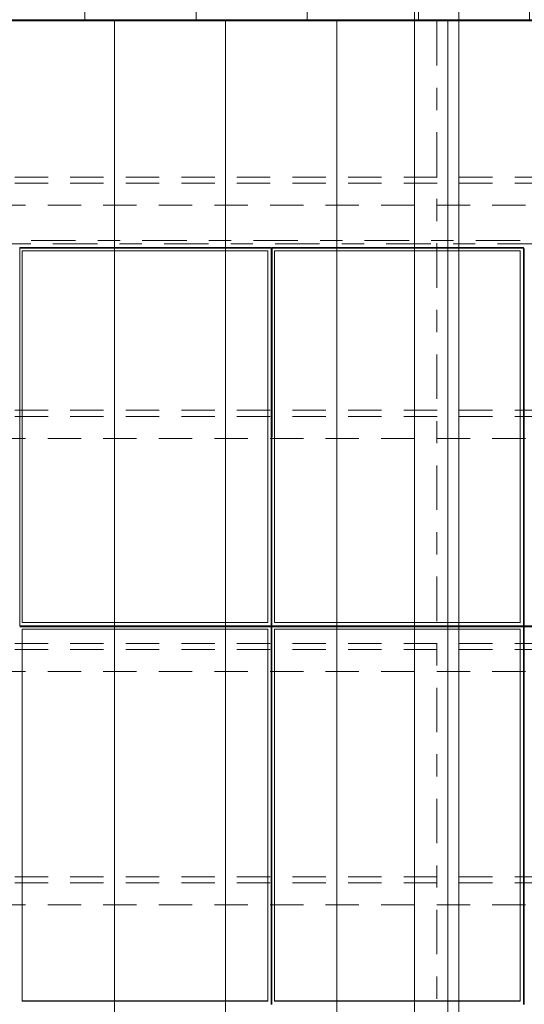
# Model space of a CAD drawing. Header units: metres. Extents: x -167 to 233, y -155 to 122.
# Tile 16 of 96: x 25.88 to 28.15, y 30.17 to 34.6. Entities that reach past the tile are written whole.
import ezdxf
from ezdxf.enums import TextEntityAlignment as Align

# ---------------------------------------------------------------- set-up
doc = ezdxf.new("R2010")
doc.units = ezdxf.units.M
doc.header["$MEASUREMENT"] = 0
for name, pattern in [('Achse', [0.4, 0.2, -0.1, 0, -0.1]), ('Raster', [0.4, 0.2, -0.1, 0, -0.1]), ('Strichlinie_ eng', [0.23, 0.15, -0.08])]:
    doc.linetypes.add(name, pattern=pattern)
for name, color, linetype in [('20 Träger', 7, 'Continuous'), ('30 Dachaufbau', 7, 'Continuous'), ('30 Dachkonstruktion massiv', 7, 'Continuous'), ('70 PV-Anlage', 7, 'Continuous'), ('90 Achsraster', 7, 'Continuous')]:
    doc.layers.add(name, color=color, linetype=linetype)
doc.styles.add('ERSTELLTER_STIL_1', font='arial.ttf')

# ---------------------------------------------------------------- blocks, each defined once
blk = doc.blocks.new('Standard-Rastermarker_137')
at = {"layer": '90 Achsraster', "color": 14, "linetype": 'Raster', "lineweight": 18, "true_color": 0xa80000}
blk.add_line((1, 0), (24.7309, 0), dxfattribs=at)
at = {"layer": '90 Achsraster', "color": 14, "lineweight": 18, "true_color": 0xa80000, "style": 'ERSTELLTER_STIL_1'}
for tag, p in [('AC_MarkerText_1_0', (-0.5686, -0.0686)), ('AC_MarkerText_1_1', (25.8623, -0.0686))]:
    blk.add_attdef(tag, text='', height=0.3, rotation=90, dxfattribs=at).set_placement(p, align=Align.TOP_CENTER)
blk = doc.blocks.new('Standard-Rastermarker_139')
at = {"layer": '90 Achsraster', "color": 14, "linetype": 'Raster', "lineweight": 18, "true_color": 0xa80000}
blk.add_line((1, 0), (45.4427, 0), dxfattribs=at)
at = {"layer": '90 Achsraster', "color": 14, "lineweight": 18, "true_color": 0xa80000, "style": 'ERSTELLTER_STIL_1'}
for tag, p in [('AC_MarkerText_1_0', (-0.35, 0.15)), ('AC_MarkerText_1_1', (46.7927, 0.15))]:
    blk.add_attdef(tag, text='', height=0.3, dxfattribs=at).set_placement(p, align=Align.TOP_CENTER)
blk = doc.blocks.new('Lattung 27')
at = {"layer": '30 Dachkonstruktion massiv', "color": 7, "linetype": 'Strichlinie_ eng', "lineweight": 13}
for p, q in [((40.5014, 5.3474), (0, 5.3474)), ((40.5014, 5.3196), (0, 5.3196)), ((0, 5.2206), (40.5014, 5.2206)), ((40.5014, 4.2978), (0, 4.2978)), ((40.5014, 4.2699), (0, 4.2699)), ((0, 4.1709), (40.5014, 4.1709)), ((40.5014, 3.2481), (0, 3.2481)), ((40.5014, 3.2202), (0, 3.2202)), ((0, 3.1212), (40.5014, 3.1212)), ((40.5014, 2.1984), (0, 2.1984)), ((40.5014, 2.1706), (0, 2.1706)), ((0, 2.0715), (40.5014, 2.0715))]:
    blk.add_line(p, q, dxfattribs=at)
blk = doc.blocks.new('*X218', base_point=(27236.1321, 33357.279))
at = {"layer": '30 Dachaufbau', "color": 7, "linetype": 'Continuous', "lineweight": 13}
for p, q in [((26.3011, 34.5583), (26.3011, 34.5944)), ((26.3011, 34.5583), (26.3011, 34.5944)), ((26.8011, 34.5583), (26.8011, 34.5944)), ((26.8011, 34.5583), (26.8011, 34.5944)), ((27.3011, 34.5583), (27.3011, 34.5944)), ((27.3011, 34.5583), (27.3011, 34.5944)), ((27.8011, 34.5583), (27.8011, 34.5944)), ((27.8011, 34.5583), (27.8011, 34.5944)), ((26.3011, 34.4939), (26.3011, 34.5583)), ((26.3011, 34.4939), (26.3011, 34.5583)), ((26.8011, 34.4939), (26.8011, 34.5583)), ((26.8011, 34.4939), (26.8011, 34.5583)), ((27.3011, 34.4939), (27.3011, 34.5583)), ((27.3011, 34.4939), (27.3011, 34.5583)), ((27.8011, 34.4939), (27.8011, 34.5583)), ((27.8011, 34.4939), (27.8011, 34.5583)), ((26.3011, 34.4295), (26.3011, 34.4939)), ((26.3011, 34.4295), (26.3011, 34.4939)), ((26.8011, 34.4295), (26.8011, 34.4939)), ((26.8011, 34.4295), (26.8011, 34.4939)), ((27.3011, 34.4295), (27.3011, 34.4939)), ((27.3011, 34.4295), (27.3011, 34.4939)), ((27.8011, 34.4295), (27.8011, 34.4939)), ((27.8011, 34.4295), (27.8011, 34.4939)), ((26.3011, 34.3652), (26.3011, 34.4295)), ((26.3011, 34.3652), (26.3011, 34.4295)), ((26.8011, 34.3652), (26.8011, 34.4295)), ((26.8011, 34.3652), (26.8011, 34.4295)), ((27.3011, 34.3652), (27.3011, 34.4295)), ((27.3011, 34.3652), (27.3011, 34.4295)), ((27.8011, 34.3652), (27.8011, 34.4295)), ((27.8011, 34.3652), (27.8011, 34.4295)), ((26.3011, 34.3008), (26.3011, 34.3652)), ((26.3011, 34.3008), (26.3011, 34.3652)), ((26.8011, 34.3008), (26.8011, 34.3652)), ((26.8011, 34.3008), (26.8011, 34.3652)), ((27.3011, 34.3008), (27.3011, 34.3652)), ((27.3011, 34.3008), (27.3011, 34.3652)), ((27.8011, 34.3008), (27.8011, 34.3652)), ((27.8011, 34.3008), (27.8011, 34.3652)), ((26.3011, 34.2364), (26.3011, 34.3008)), ((26.3011, 34.2364), (26.3011, 34.3008)), ((26.8011, 34.2364), (26.8011, 34.3008)), ((26.8011, 34.2364), (26.8011, 34.3008)), ((27.3011, 34.2364), (27.3011, 34.3008)), ((27.3011, 34.2364), (27.3011, 34.3008)), ((27.8011, 34.2364), (27.8011, 34.3008)), ((27.8011, 34.2364), (27.8011, 34.3008)), ((26.3011, 34.1721), (26.3011, 34.2364)), ((26.3011, 34.1721), (26.3011, 34.2364)), ((26.8011, 34.1721), (26.8011, 34.2364)), ((26.8011, 34.1721), (26.8011, 34.2364)), ((27.3011, 34.1721), (27.3011, 34.2364)), ((27.3011, 34.1721), (27.3011, 34.2364)), ((27.8011, 34.1721), (27.8011, 34.2364)), ((27.8011, 34.1721), (27.8011, 34.2364)), ((26.3011, 34.1077), (26.3011, 34.1721)), ((26.3011, 34.1077), (26.3011, 34.1721)), ((26.8011, 34.1077), (26.8011, 34.1721)), ((26.8011, 34.1077), (26.8011, 34.1721)), ((27.3011, 34.1077), (27.3011, 34.1721)), ((27.3011, 34.1077), (27.3011, 34.1721)), ((27.8011, 34.1077), (27.8011, 34.1721)), ((27.8011, 34.1077), (27.8011, 34.1721)), ((26.3011, 34.0433), (26.3011, 34.1077)), ((26.3011, 34.0433), (26.3011, 34.1077)), ((26.8011, 34.0433), (26.8011, 34.1077)), ((26.8011, 34.0433), (26.8011, 34.1077)), ((27.3011, 34.0433), (27.3011, 34.1077)), ((27.3011, 34.0433), (27.3011, 34.1077)), ((27.8011, 34.0433), (27.8011, 34.1077)), ((27.8011, 34.0433), (27.8011, 34.1077)), ((26.3011, 33.9789), (26.3011, 34.0433)), ((26.3011, 33.9789), (26.3011, 34.0433)), ((26.8011, 33.9789), (26.8011, 34.0433)), ((26.8011, 33.9789), (26.8011, 34.0433)), ((27.3011, 33.9789), (27.3011, 34.0433)), ((27.3011, 33.9789), (27.3011, 34.0433)), ((27.8011, 33.9789), (27.8011, 34.0433)), ((27.8011, 33.9789), (27.8011, 34.0433)), ((26.3011, 33.9146), (26.3011, 33.9789)), ((26.3011, 33.9146), (26.3011, 33.9789)), ((26.8011, 33.9146), (26.8011, 33.9789)), ((26.8011, 33.9146), (26.8011, 33.9789)), ((27.3011, 33.9146), (27.3011, 33.9789)), ((27.3011, 33.9146), (27.3011, 33.9789)), ((27.8011, 33.9146), (27.8011, 33.9789)), ((27.8011, 33.9146), (27.8011, 33.9789)), ((26.3011, 33.8502), (26.3011, 33.9146)), ((26.3011, 33.8502), (26.3011, 33.9146)), ((26.8011, 33.8502), (26.8011, 33.9146)), ((26.8011, 33.8502), (26.8011, 33.9146)), ((27.3011, 33.8502), (27.3011, 33.9146)), ((27.3011, 33.8502), (27.3011, 33.9146)), ((27.8011, 33.8502), (27.8011, 33.9146)), ((27.8011, 33.8502), (27.8011, 33.9146)), ((26.3011, 33.7858), (26.3011, 33.8502)), ((26.3011, 33.7858), (26.3011, 33.8502)), ((26.8011, 33.7858), (26.8011, 33.8502)), ((26.8011, 33.7858), (26.8011, 33.8502)), ((27.3011, 33.7858), (27.3011, 33.8502)), ((27.3011, 33.7858), (27.3011, 33.8502)), ((27.8011, 33.7858), (27.8011, 33.8502)), ((27.8011, 33.7858), (27.8011, 33.8502)), ((26.3011, 33.7215), (26.3011, 33.7858)), ((26.3011, 33.7215), (26.3011, 33.7858)), ((26.8011, 33.7215), (26.8011, 33.7858)), ((26.8011, 33.7215), (26.8011, 33.7858)), ((27.3011, 33.7215), (27.3011, 33.7858)), ((27.3011, 33.7215), (27.3011, 33.7858)), ((27.8011, 33.7215), (27.8011, 33.7858)), ((27.8011, 33.7215), (27.8011, 33.7858)), ((26.3011, 33.6571), (26.3011, 33.7215)), ((26.3011, 33.6571), (26.3011, 33.7215)), ((26.8011, 33.6571), (26.8011, 33.7215)), ((26.8011, 33.6571), (26.8011, 33.7215)), ((27.3011, 33.6571), (27.3011, 33.7215)), ((27.3011, 33.6571), (27.3011, 33.7215)), ((27.8011, 33.6571), (27.8011, 33.7215)), ((27.8011, 33.6571), (27.8011, 33.7215)), ((26.3011, 33.5927), (26.3011, 33.6571)), ((26.3011, 33.5927), (26.3011, 33.6571)), ((26.8011, 33.5927), (26.8011, 33.6571)), ((26.8011, 33.5927), (26.8011, 33.6571)), ((27.3011, 33.5927), (27.3011, 33.6571)), ((27.3011, 33.5927), (27.3011, 33.6571)), ((27.8011, 33.5927), (27.8011, 33.6571)), ((27.8011, 33.5927), (27.8011, 33.6571)), ((26.3011, 33.5284), (26.3011, 33.5927)), ((26.3011, 33.5284), (26.3011, 33.5927)), ((26.8011, 33.5284), (26.8011, 33.5927)), ((26.8011, 33.5284), (26.8011, 33.5927)), ((27.3011, 33.5284), (27.3011, 33.5927)), ((27.3011, 33.5284), (27.3011, 33.5927)), ((27.8011, 33.5284), (27.8011, 33.5927)), ((27.8011, 33.5284), (27.8011, 33.5927)), ((26.3011, 33.464), (26.3011, 33.5284)), ((26.3011, 33.464), (26.3011, 33.5284)), ((26.8011, 33.464), (26.8011, 33.5284)), ((26.8011, 33.464), (26.8011, 33.5284)), ((27.3011, 33.464), (27.3011, 33.5284)), ((27.3011, 33.464), (27.3011, 33.5284)), ((27.8011, 33.464), (27.8011, 33.5284)), ((27.8011, 33.464), (27.8011, 33.5284)), ((26.3011, 33.3996), (26.3011, 33.464)), ((26.3011, 33.3996), (26.3011, 33.464)), ((26.8011, 33.3996), (26.8011, 33.464)), ((26.8011, 33.3996), (26.8011, 33.464)), ((27.3011, 33.3996), (27.3011, 33.464)), ((27.3011, 33.3996), (27.3011, 33.464)), ((27.8011, 33.3996), (27.8011, 33.464)), ((27.8011, 33.3996), (27.8011, 33.464)), ((26.3011, 33.3353), (26.3011, 33.3996)), ((26.3011, 33.3353), (26.3011, 33.3996)), ((26.8011, 33.3353), (26.8011, 33.3996)), ((26.8011, 33.3353), (26.8011, 33.3996)), ((27.3011, 33.3353), (27.3011, 33.3996)), ((27.3011, 33.3353), (27.3011, 33.3996)), ((27.8011, 33.3353), (27.8011, 33.3996)), ((27.8011, 33.3353), (27.8011, 33.3996)), ((26.3011, 33.2709), (26.3011, 33.3353)), ((26.3011, 33.2709), (26.3011, 33.3353)), ((26.8011, 33.2709), (26.8011, 33.3353)), ((26.8011, 33.2709), (26.8011, 33.3353)), ((27.3011, 33.2709), (27.3011, 33.3353)), ((27.3011, 33.2709), (27.3011, 33.3353)), ((27.8011, 33.2709), (27.8011, 33.3353)), ((27.8011, 33.2709), (27.8011, 33.3353)), ((26.3011, 33.2065), (26.3011, 33.2709)), ((26.3011, 33.2065), (26.3011, 33.2709)), ((26.8011, 33.2065), (26.8011, 33.2709)), ((26.8011, 33.2065), (26.8011, 33.2709)), ((27.3011, 33.2065), (27.3011, 33.2709)), ((27.3011, 33.2065), (27.3011, 33.2709)), ((27.8011, 33.2065), (27.8011, 33.2709)), ((27.8011, 33.2065), (27.8011, 33.2709)), ((26.3011, 33.1422), (26.3011, 33.2065)), ((26.3011, 33.1422), (26.3011, 33.2065)), ((26.8011, 33.1422), (26.8011, 33.2065)), ((26.8011, 33.1422), (26.8011, 33.2065)), ((27.3011, 33.1422), (27.3011, 33.2065)), ((27.3011, 33.1422), (27.3011, 33.2065)), ((27.8011, 33.1422), (27.8011, 33.2065)), ((27.8011, 33.1422), (27.8011, 33.2065)), ((26.3011, 33.0778), (26.3011, 33.1422)), ((26.3011, 33.0778), (26.3011, 33.1422)), ((26.8011, 33.0778), (26.8011, 33.1422)), ((26.8011, 33.0778), (26.8011, 33.1422)), ((27.3011, 33.0778), (27.3011, 33.1422)), ((27.3011, 33.0778), (27.3011, 33.1422)), ((27.8011, 33.0778), (27.8011, 33.1422)), ((27.8011, 33.0778), (27.8011, 33.1422)), ((26.3011, 33.0134), (26.3011, 33.0778)), ((26.3011, 33.0134), (26.3011, 33.0778)), ((26.8011, 33.0134), (26.8011, 33.0778)), ((26.8011, 33.0134), (26.8011, 33.0778)), ((27.3011, 33.0134), (27.3011, 33.0778)), ((27.3011, 33.0134), (27.3011, 33.0778)), ((27.8011, 33.0134), (27.8011, 33.0778)), ((27.8011, 33.0134), (27.8011, 33.0778)), ((26.3011, 32.9491), (26.3011, 33.0134)), ((26.3011, 32.9491), (26.3011, 33.0134)), ((26.8011, 32.9491), (26.8011, 33.0134)), ((26.8011, 32.9491), (26.8011, 33.0134)), ((27.3011, 32.9491), (27.3011, 33.0134)), ((27.3011, 32.9491), (27.3011, 33.0134)), ((27.8011, 32.9491), (27.8011, 33.0134)), ((27.8011, 32.9491), (27.8011, 33.0134)), ((26.3011, 32.8847), (26.3011, 32.9491)), ((26.3011, 32.8847), (26.3011, 32.9491)), ((26.8011, 32.8847), (26.8011, 32.9491)), ((26.8011, 32.8847), (26.8011, 32.9491)), ((27.3011, 32.8847), (27.3011, 32.9491)), ((27.3011, 32.8847), (27.3011, 32.9491)), ((27.8011, 32.8847), (27.8011, 32.9491)), ((27.8011, 32.8847), (27.8011, 32.9491)), ((26.3011, 32.8203), (26.3011, 32.8847)), ((26.3011, 32.8203), (26.3011, 32.8847)), ((26.8011, 32.8203), (26.8011, 32.8847)), ((26.8011, 32.8203), (26.8011, 32.8847)), ((27.3011, 32.8203), (27.3011, 32.8847)), ((27.3011, 32.8203), (27.3011, 32.8847)), ((27.8011, 32.8203), (27.8011, 32.8847)), ((27.8011, 32.8203), (27.8011, 32.8847)), ((26.3011, 32.756), (26.3011, 32.8203)), ((26.3011, 32.756), (26.3011, 32.8203)), ((26.8011, 32.756), (26.8011, 32.8203)), ((26.8011, 32.756), (26.8011, 32.8203)), ((27.3011, 32.756), (27.3011, 32.8203)), ((27.3011, 32.756), (27.3011, 32.8203)), ((27.8011, 32.756), (27.8011, 32.8203)), ((27.8011, 32.756), (27.8011, 32.8203)), ((26.3011, 32.6916), (26.3011, 32.756)), ((26.3011, 32.6916), (26.3011, 32.756)), ((26.8011, 32.6916), (26.8011, 32.756)), ((26.8011, 32.6916), (26.8011, 32.756)), ((27.3011, 32.6916), (27.3011, 32.756)), ((27.3011, 32.6916), (27.3011, 32.756)), ((27.8011, 32.6916), (27.8011, 32.756)), ((27.8011, 32.6916), (27.8011, 32.756)), ((26.3011, 32.6272), (26.3011, 32.6916)), ((26.3011, 32.6272), (26.3011, 32.6916)), ((26.8011, 32.6272), (26.8011, 32.6916)), ((26.8011, 32.6272), (26.8011, 32.6916)), ((27.3011, 32.6272), (27.3011, 32.6916)), ((27.3011, 32.6272), (27.3011, 32.6916)), ((27.8011, 32.6272), (27.8011, 32.6916)), ((27.8011, 32.6272), (27.8011, 32.6916)), ((26.3011, 32.5629), (26.3011, 32.6272)), ((26.3011, 32.5629), (26.3011, 32.6272)), ((26.8011, 32.5629), (26.8011, 32.6272)), ((26.8011, 32.5629), (26.8011, 32.6272)), ((27.3011, 32.5629), (27.3011, 32.6272)), ((27.3011, 32.5629), (27.3011, 32.6272)), ((27.8011, 32.5629), (27.8011, 32.6272)), ((27.8011, 32.5629), (27.8011, 32.6272)), ((26.3011, 32.4985), (26.3011, 32.5629)), ((26.3011, 32.4985), (26.3011, 32.5629)), ((26.8011, 32.4985), (26.8011, 32.5629)), ((26.8011, 32.4985), (26.8011, 32.5629)), ((27.3011, 32.4985), (27.3011, 32.5629)), ((27.3011, 32.4985), (27.3011, 32.5629)), ((27.8011, 32.4985), (27.8011, 32.5629)), ((27.8011, 32.4985), (27.8011, 32.5629)), ((26.3011, 32.4341), (26.3011, 32.4985)), ((26.3011, 32.4341), (26.3011, 32.4985)), ((26.8011, 32.4341), (26.8011, 32.4985)), ((26.8011, 32.4341), (26.8011, 32.4985)), ((27.3011, 32.4341), (27.3011, 32.4985)), ((27.3011, 32.4341), (27.3011, 32.4985)), ((27.8011, 32.4341), (27.8011, 32.4985)), ((27.8011, 32.4341), (27.8011, 32.4985)), ((26.3011, 32.3698), (26.3011, 32.4341)), ((26.3011, 32.3698), (26.3011, 32.4341)), ((26.8011, 32.3698), (26.8011, 32.4341)), ((26.8011, 32.3698), (26.8011, 32.4341)), ((27.3011, 32.3698), (27.3011, 32.4341)), ((27.3011, 32.3698), (27.3011, 32.4341)), ((27.8011, 32.3698), (27.8011, 32.4341)), ((27.8011, 32.3698), (27.8011, 32.4341)), ((26.3011, 32.3054), (26.3011, 32.3698)), ((26.3011, 32.3054), (26.3011, 32.3698)), ((26.8011, 32.3054), (26.8011, 32.3698)), ((26.8011, 32.3054), (26.8011, 32.3698)), ((27.3011, 32.3054), (27.3011, 32.3698)), ((27.3011, 32.3054), (27.3011, 32.3698)), ((27.8011, 32.3054), (27.8011, 32.3698)), ((27.8011, 32.3054), (27.8011, 32.3698)), ((26.3011, 32.241), (26.3011, 32.3054)), ((26.3011, 32.241), (26.3011, 32.3054)), ((26.8011, 32.241), (26.8011, 32.3054)), ((26.8011, 32.241), (26.8011, 32.3054)), ((27.3011, 32.241), (27.3011, 32.3054)), ((27.3011, 32.241), (27.3011, 32.3054)), ((27.8011, 32.241), (27.8011, 32.3054)), ((27.8011, 32.241), (27.8011, 32.3054)), ((26.3011, 32.1767), (26.3011, 32.241)), ((26.3011, 32.1767), (26.3011, 32.241)), ((26.8011, 32.1767), (26.8011, 32.241)), ((26.8011, 32.1767), (26.8011, 32.241)), ((27.3011, 32.1767), (27.3011, 32.241)), ((27.3011, 32.1767), (27.3011, 32.241)), ((27.8011, 32.1767), (27.8011, 32.241)), ((27.8011, 32.1767), (27.8011, 32.241)), ((26.3011, 32.1123), (26.3011, 32.1767)), ((26.3011, 32.1123), (26.3011, 32.1767)), ((26.8011, 32.1123), (26.8011, 32.1767)), ((26.8011, 32.1123), (26.8011, 32.1767)), ((27.3011, 32.1123), (27.3011, 32.1767)), ((27.3011, 32.1123), (27.3011, 32.1767)), ((27.8011, 32.1123), (27.8011, 32.1767)), ((27.8011, 32.1123), (27.8011, 32.1767)), ((26.3011, 32.0479), (26.3011, 32.1123)), ((26.3011, 32.0479), (26.3011, 32.1123)), ((26.8011, 32.0479), (26.8011, 32.1123)), ((26.8011, 32.0479), (26.8011, 32.1123)), ((27.3011, 32.0479), (27.3011, 32.1123)), ((27.3011, 32.0479), (27.3011, 32.1123)), ((27.8011, 32.0479), (27.8011, 32.1123)), ((27.8011, 32.0479), (27.8011, 32.1123)), ((26.3011, 31.9836), (26.3011, 32.0479)), ((26.3011, 31.9836), (26.3011, 32.0479)), ((26.8011, 31.9836), (26.8011, 32.0479)), ((26.8011, 31.9836), (26.8011, 32.0479)), ((27.3011, 31.9836), (27.3011, 32.0479)), ((27.3011, 31.9836), (27.3011, 32.0479)), ((27.8011, 31.9836), (27.8011, 32.0479)), ((27.8011, 31.9836), (27.8011, 32.0479)), ((26.3011, 31.9192), (26.3011, 31.9836)), ((26.3011, 31.9192), (26.3011, 31.9836)), ((26.8011, 31.9192), (26.8011, 31.9836)), ((26.8011, 31.9192), (26.8011, 31.9836)), ((27.3011, 31.9192), (27.3011, 31.9836)), ((27.3011, 31.9192), (27.3011, 31.9836)), ((27.8011, 31.9192), (27.8011, 31.9836)), ((27.8011, 31.9192), (27.8011, 31.9836)), ((26.3011, 31.8548), (26.3011, 31.9192)), ((26.3011, 31.8548), (26.3011, 31.9192)), ((26.8011, 31.8548), (26.8011, 31.9192)), ((26.8011, 31.8548), (26.8011, 31.9192)), ((27.3011, 31.8548), (27.3011, 31.9192)), ((27.3011, 31.8548), (27.3011, 31.9192)), ((27.8011, 31.8548), (27.8011, 31.9192)), ((27.8011, 31.8548), (27.8011, 31.9192)), ((26.3011, 31.7905), (26.3011, 31.8548)), ((26.3011, 31.7905), (26.3011, 31.8548)), ((26.8011, 31.7905), (26.8011, 31.8548)), ((26.8011, 31.7905), (26.8011, 31.8548)), ((27.3011, 31.7905), (27.3011, 31.8548)), ((27.3011, 31.7905), (27.3011, 31.8548)), ((27.8011, 31.7905), (27.8011, 31.8548)), ((27.8011, 31.7905), (27.8011, 31.8548)), ((26.3011, 31.7261), (26.3011, 31.7905)), ((26.3011, 31.7261), (26.3011, 31.7905)), ((26.8011, 31.7261), (26.8011, 31.7905)), ((26.8011, 31.7261), (26.8011, 31.7905)), ((27.3011, 31.7261), (27.3011, 31.7905)), ((27.3011, 31.7261), (27.3011, 31.7905)), ((27.8011, 31.7261), (27.8011, 31.7905)), ((27.8011, 31.7261), (27.8011, 31.7905)), ((26.3011, 31.6617), (26.3011, 31.7261)), ((26.3011, 31.6617), (26.3011, 31.7261)), ((26.8011, 31.6617), (26.8011, 31.7261)), ((26.8011, 31.6617), (26.8011, 31.7261)), ((27.3011, 31.6617), (27.3011, 31.7261)), ((27.3011, 31.6617), (27.3011, 31.7261)), ((27.8011, 31.6617), (27.8011, 31.7261)), ((27.8011, 31.6617), (27.8011, 31.7261)), ((26.3011, 31.5974), (26.3011, 31.6617)), ((26.3011, 31.5974), (26.3011, 31.6617)), ((26.8011, 31.5974), (26.8011, 31.6617)), ((26.8011, 31.5974), (26.8011, 31.6617)), ((27.3011, 31.5974), (27.3011, 31.6617)), ((27.3011, 31.5974), (27.3011, 31.6617)), ((27.8011, 31.5974), (27.8011, 31.6617)), ((27.8011, 31.5974), (27.8011, 31.6617)), ((26.3011, 31.533), (26.3011, 31.5974)), ((26.3011, 31.533), (26.3011, 31.5974)), ((26.8011, 31.533), (26.8011, 31.5974)), ((26.8011, 31.533), (26.8011, 31.5974)), ((27.3011, 31.533), (27.3011, 31.5974)), ((27.3011, 31.533), (27.3011, 31.5974)), ((27.8011, 31.533), (27.8011, 31.5974)), ((27.8011, 31.533), (27.8011, 31.5974)), ((26.3011, 31.4686), (26.3011, 31.533)), ((26.3011, 31.4686), (26.3011, 31.533)), ((26.8011, 31.4686), (26.8011, 31.533)), ((26.8011, 31.4686), (26.8011, 31.533)), ((27.3011, 31.4686), (27.3011, 31.533)), ((27.3011, 31.4686), (27.3011, 31.533)), ((27.8011, 31.4686), (27.8011, 31.533)), ((27.8011, 31.4686), (27.8011, 31.533)), ((26.3011, 31.4043), (26.3011, 31.4686)), ((26.3011, 31.4043), (26.3011, 31.4686)), ((26.8011, 31.4043), (26.8011, 31.4686)), ((26.8011, 31.4043), (26.8011, 31.4686)), ((27.3011, 31.4043), (27.3011, 31.4686)), ((27.3011, 31.4043), (27.3011, 31.4686)), ((27.8011, 31.4043), (27.8011, 31.4686)), ((27.8011, 31.4043), (27.8011, 31.4686)), ((26.3011, 31.3399), (26.3011, 31.4043)), ((26.3011, 31.3399), (26.3011, 31.4043)), ((26.8011, 31.3399), (26.8011, 31.4043)), ((26.8011, 31.3399), (26.8011, 31.4043)), ((27.3011, 31.3399), (27.3011, 31.4043)), ((27.3011, 31.3399), (27.3011, 31.4043)), ((27.8011, 31.3399), (27.8011, 31.4043)), ((27.8011, 31.3399), (27.8011, 31.4043)), ((26.3011, 31.2755), (26.3011, 31.3399)), ((26.3011, 31.2755), (26.3011, 31.3399)), ((26.8011, 31.2755), (26.8011, 31.3399)), ((26.8011, 31.2755), (26.8011, 31.3399)), ((27.3011, 31.2755), (27.3011, 31.3399)), ((27.3011, 31.2755), (27.3011, 31.3399)), ((27.8011, 31.2755), (27.8011, 31.3399)), ((27.8011, 31.2755), (27.8011, 31.3399)), ((26.3011, 31.2111), (26.3011, 31.2755)), ((26.3011, 31.2111), (26.3011, 31.2755)), ((26.8011, 31.2111), (26.8011, 31.2755)), ((26.8011, 31.2111), (26.8011, 31.2755)), ((27.3011, 31.2111), (27.3011, 31.2755)), ((27.3011, 31.2111), (27.3011, 31.2755)), ((27.8011, 31.2111), (27.8011, 31.2755)), ((27.8011, 31.2111), (27.8011, 31.2755)), ((26.3011, 31.1468), (26.3011, 31.2111)), ((26.3011, 31.1468), (26.3011, 31.2111)), ((26.8011, 31.1468), (26.8011, 31.2111)), ((26.8011, 31.1468), (26.8011, 31.2111)), ((27.3011, 31.1468), (27.3011, 31.2111)), ((27.3011, 31.1468), (27.3011, 31.2111)), ((27.8011, 31.1468), (27.8011, 31.2111)), ((27.8011, 31.1468), (27.8011, 31.2111)), ((26.3011, 31.0824), (26.3011, 31.1468)), ((26.3011, 31.0824), (26.3011, 31.1468)), ((26.8011, 31.0824), (26.8011, 31.1468)), ((26.8011, 31.0824), (26.8011, 31.1468)), ((27.3011, 31.0824), (27.3011, 31.1468)), ((27.3011, 31.0824), (27.3011, 31.1468)), ((27.8011, 31.0824), (27.8011, 31.1468)), ((27.8011, 31.0824), (27.8011, 31.1468)), ((26.3011, 31.018), (26.3011, 31.0824)), ((26.3011, 31.018), (26.3011, 31.0824)), ((26.8011, 31.018), (26.8011, 31.0824)), ((26.8011, 31.018), (26.8011, 31.0824)), ((27.3011, 31.018), (27.3011, 31.0824)), ((27.3011, 31.018), (27.3011, 31.0824)), ((27.8011, 31.018), (27.8011, 31.0824)), ((27.8011, 31.018), (27.8011, 31.0824)), ((26.3011, 30.9537), (26.3011, 31.018)), ((26.3011, 30.9537), (26.3011, 31.018)), ((26.8011, 30.9537), (26.8011, 31.018)), ((26.8011, 30.9537), (26.8011, 31.018)), ((27.3011, 30.9537), (27.3011, 31.018)), ((27.3011, 30.9537), (27.3011, 31.018)), ((27.8011, 30.9537), (27.8011, 31.018)), ((27.8011, 30.9537), (27.8011, 31.018)), ((26.3011, 30.8893), (26.3011, 30.9537)), ((26.3011, 30.8893), (26.3011, 30.9537)), ((26.8011, 30.8893), (26.8011, 30.9537)), ((26.8011, 30.8893), (26.8011, 30.9537)), ((27.3011, 30.8893), (27.3011, 30.9537)), ((27.3011, 30.8893), (27.3011, 30.9537)), ((27.8011, 30.8893), (27.8011, 30.9537)), ((27.8011, 30.8893), (27.8011, 30.9537)), ((26.3011, 30.8249), (26.3011, 30.8893)), ((26.3011, 30.8249), (26.3011, 30.8893)), ((26.8011, 30.8249), (26.8011, 30.8893)), ((26.8011, 30.8249), (26.8011, 30.8893)), ((27.3011, 30.8249), (27.3011, 30.8893)), ((27.3011, 30.8249), (27.3011, 30.8893)), ((27.8011, 30.8249), (27.8011, 30.8893)), ((27.8011, 30.8249), (27.8011, 30.8893)), ((26.3011, 30.7606), (26.3011, 30.8249)), ((26.3011, 30.7606), (26.3011, 30.8249)), ((26.8011, 30.7606), (26.8011, 30.8249)), ((26.8011, 30.7606), (26.8011, 30.8249)), ((27.3011, 30.7606), (27.3011, 30.8249)), ((27.3011, 30.7606), (27.3011, 30.8249)), ((27.8011, 30.7606), (27.8011, 30.8249)), ((27.8011, 30.7606), (27.8011, 30.8249)), ((26.3011, 30.6962), (26.3011, 30.7606)), ((26.3011, 30.6962), (26.3011, 30.7606)), ((26.8011, 30.6962), (26.8011, 30.7606)), ((26.8011, 30.6962), (26.8011, 30.7606)), ((27.3011, 30.6962), (27.3011, 30.7606)), ((27.3011, 30.6962), (27.3011, 30.7606)), ((27.8011, 30.6962), (27.8011, 30.7606)), ((27.8011, 30.6962), (27.8011, 30.7606)), ((26.3011, 30.6318), (26.3011, 30.6962)), ((26.3011, 30.6318), (26.3011, 30.6962)), ((26.8011, 30.6318), (26.8011, 30.6962)), ((26.8011, 30.6318), (26.8011, 30.6962)), ((27.3011, 30.6318), (27.3011, 30.6962)), ((27.3011, 30.6318), (27.3011, 30.6962)), ((27.8011, 30.6318), (27.8011, 30.6962)), ((27.8011, 30.6318), (27.8011, 30.6962)), ((26.3011, 30.5675), (26.3011, 30.6318)), ((26.3011, 30.5675), (26.3011, 30.6318)), ((26.8011, 30.5675), (26.8011, 30.6318)), ((26.8011, 30.5675), (26.8011, 30.6318)), ((27.3011, 30.5675), (27.3011, 30.6318)), ((27.3011, 30.5675), (27.3011, 30.6318)), ((27.8011, 30.5675), (27.8011, 30.6318)), ((27.8011, 30.5675), (27.8011, 30.6318)), ((26.3011, 30.5031), (26.3011, 30.5675)), ((26.3011, 30.5031), (26.3011, 30.5675)), ((26.8011, 30.5031), (26.8011, 30.5675)), ((26.8011, 30.5031), (26.8011, 30.5675)), ((27.3011, 30.5031), (27.3011, 30.5675)), ((27.3011, 30.5031), (27.3011, 30.5675)), ((27.8011, 30.5031), (27.8011, 30.5675)), ((27.8011, 30.5031), (27.8011, 30.5675)), ((26.3011, 30.4387), (26.3011, 30.5031)), ((26.3011, 30.4387), (26.3011, 30.5031)), ((26.8011, 30.4387), (26.8011, 30.5031)), ((26.8011, 30.4387), (26.8011, 30.5031)), ((27.3011, 30.4387), (27.3011, 30.5031)), ((27.3011, 30.4387), (27.3011, 30.5031)), ((27.8011, 30.4387), (27.8011, 30.5031)), ((27.8011, 30.4387), (27.8011, 30.5031)), ((26.3011, 30.3744), (26.3011, 30.4387)), ((26.3011, 30.3744), (26.3011, 30.4387)), ((26.8011, 30.3744), (26.8011, 30.4387)), ((26.8011, 30.3744), (26.8011, 30.4387)), ((27.3011, 30.3744), (27.3011, 30.4387)), ((27.3011, 30.3744), (27.3011, 30.4387)), ((27.8011, 30.3744), (27.8011, 30.4387)), ((27.8011, 30.3744), (27.8011, 30.4387)), ((26.3011, 30.31), (26.3011, 30.3744)), ((26.3011, 30.31), (26.3011, 30.3744)), ((26.8011, 30.31), (26.8011, 30.3744)), ((26.8011, 30.31), (26.8011, 30.3744)), ((27.3011, 30.31), (27.3011, 30.3744)), ((27.3011, 30.31), (27.3011, 30.3744)), ((27.8011, 30.31), (27.8011, 30.3744)), ((27.8011, 30.31), (27.8011, 30.3744)), ((26.3011, 30.2456), (26.3011, 30.31)), ((26.3011, 30.2456), (26.3011, 30.31)), ((26.8011, 30.2456), (26.8011, 30.31)), ((26.8011, 30.2456), (26.8011, 30.31)), ((27.3011, 30.2456), (27.3011, 30.31)), ((27.3011, 30.2456), (27.3011, 30.31)), ((27.8011, 30.2456), (27.8011, 30.31)), ((27.8011, 30.2456), (27.8011, 30.31)), ((26.3011, 30.1813), (26.3011, 30.2456)), ((26.3011, 30.1813), (26.3011, 30.2456)), ((26.8011, 30.1813), (26.8011, 30.2456)), ((26.8011, 30.1813), (26.8011, 30.2456)), ((27.3011, 30.1813), (27.3011, 30.2456)), ((27.3011, 30.1813), (27.3011, 30.2456)), ((27.8011, 30.1813), (27.8011, 30.2456)), ((27.8011, 30.1813), (27.8011, 30.2456)), ((26.3011, 30.1169), (26.3011, 30.1813)), ((26.3011, 30.1169), (26.3011, 30.1813)), ((26.8011, 30.1169), (26.8011, 30.1813)), ((26.8011, 30.1169), (26.8011, 30.1813)), ((27.3011, 30.1169), (27.3011, 30.1813)), ((27.3011, 30.1169), (27.3011, 30.1813)), ((27.8011, 30.1169), (27.8011, 30.1813)), ((27.8011, 30.1169), (27.8011, 30.1813))]:
    blk.add_line(p, q, dxfattribs=at)
blk = doc.blocks.new('Solarkollektor - ACB')
at = {"layer": '70 PV-Anlage', "color": 7, "linetype": 'Achse', "lineweight": 13}
blk.add_line((39.725, 5.1237), (0, 5.1237), dxfattribs=at)
at = {"layer": '70 PV-Anlage', "color": 7, "linetype": 'Continuous', "lineweight": 13}
for p, q in [((29.5065, 3.3884), (29.5065, 5.0882)), ((30.6415, 5.0924), (29.51, 5.0924)), ((29.51, 5.0924), (29.51, 5.0882)), ((30.6415, 5.0882), (29.51, 5.0882)), ((29.51, 5.0882), (29.51, 3.3884)), ((29.525, 3.4033), (29.525, 5.0768)), ((29.525, 5.0768), (30.63, 5.0768)), ((30.63, 5.0768), (30.63, 3.4033)), ((30.6415, 5.0924), (30.6415, 5.0882)), ((30.6415, 3.3884), (30.6415, 5.0882)), ((31.7765, 5.0924), (30.645, 5.0924)), ((30.645, 5.0924), (30.645, 5.0882)), ((31.7765, 5.0882), (30.645, 5.0882)), ((30.645, 5.0882), (30.645, 3.3884)), ((30.66, 3.4033), (30.66, 5.0768)), ((30.66, 5.0768), (31.765, 5.0768)), ((31.765, 5.0768), (31.765, 3.4033)), ((31.7765, 5.0924), (31.7765, 5.0882)), ((31.7765, 3.3884), (31.7765, 5.0882)), ((29.51, 5.0222), (29.5065, 5.0222)), ((29.51, 5.0166), (29.5065, 5.0166)), ((30.645, 5.0222), (30.6415, 5.0222)), ((30.645, 5.0166), (30.6415, 5.0166)), ((29.5065, 4.977), (29.51, 4.977)), ((29.5065, 4.9749), (29.51, 4.9749)), ((30.6415, 4.977), (30.645, 4.977)), ((30.6415, 4.9749), (30.645, 4.9749)), ((29.51, 3.4378), (29.5065, 3.4378)), ((29.51, 3.4322), (29.5065, 3.4322)), ((30.645, 3.4378), (30.6415, 3.4378)), ((30.645, 3.4322), (30.6415, 3.4322)), ((28.375, 3.3884), (29.5065, 3.3884)), ((29.5065, 3.385), (28.375, 3.385)), ((29.5065, 3.3926), (29.51, 3.3926)), ((29.5065, 3.3884), (29.5065, 3.385)), ((29.5065, 1.6852), (29.5065, 3.385)), ((29.51, 3.3884), (29.51, 3.385)), ((29.51, 3.3884), (30.6415, 3.3884)), ((30.6415, 3.385), (29.51, 3.385)), ((29.51, 3.385), (29.51, 1.6852)), ((29.525, 3.4043), (30.63, 3.4043)), ((30.63, 3.4033), (29.525, 3.4033)), ((29.525, 1.7), (29.525, 3.3736)), ((29.525, 3.3736), (30.63, 3.3736)), ((30.63, 3.3736), (30.63, 1.7)), ((30.6415, 3.3926), (30.645, 3.3926)), ((30.6415, 3.3884), (30.6415, 3.385)), ((30.6415, 1.6852), (30.6415, 3.385)), ((30.645, 3.3884), (30.645, 3.385)), ((30.645, 3.3884), (31.7765, 3.3884)), ((31.7765, 3.385), (30.645, 3.385)), ((30.645, 3.385), (30.645, 1.6852)), ((30.66, 3.4043), (31.765, 3.4043)), ((31.765, 3.4033), (30.66, 3.4033)), ((30.66, 1.7), (30.66, 3.3736)), ((30.66, 3.3736), (31.765, 3.3736)), ((31.765, 3.3736), (31.765, 1.7)), ((29.51, 3.319), (29.5065, 3.319)), ((29.51, 3.3134), (29.5065, 3.3134)), ((30.645, 3.319), (30.6415, 3.319)), ((30.645, 3.3134), (30.6415, 3.3134)), ((29.5065, 3.2738), (29.51, 3.2738)), ((29.5065, 3.2716), (29.51, 3.2716)), ((30.6415, 3.2738), (30.645, 3.2738)), ((30.6415, 3.2716), (30.645, 3.2716)), ((29.51, 1.7345), (29.5065, 1.7345)), ((29.51, 1.729), (29.5065, 1.729)), ((30.645, 1.7345), (30.6415, 1.7345)), ((30.645, 1.729), (30.6415, 1.729)), ((29.5065, 1.6893), (29.51, 1.6893)), ((29.525, 1.7011), (30.63, 1.7011)), ((30.63, 1.7), (29.525, 1.7)), ((30.6415, 1.6893), (30.645, 1.6893)), ((30.66, 1.7011), (31.765, 1.7011)), ((31.765, 1.7), (30.66, 1.7))]:
    blk.add_line(p, q, dxfattribs=at)

msp = doc.modelspace()

# ---------------------------------------------------------------- hatches: boundary and pattern name
at = {"layer": '30 Dachaufbau', "linetype": 'Continuous', "lineweight": 0, "true_color": 0x000000}
h = msp.add_hatch(dxfattribs=at)
h.set_pattern_fill('Dachschraffur_Profilit_0001', color=18, style=0, pattern_type=2)
h.set_pattern_definition([(90, (23.1681, 34.59437), (-0.5, 0), [])])
h.paths.add_polyline_path([(22.8511, 36.0897), (22.8511, 34.5944), (37.6511, 34.5944), (37.6511, 36.0897)])

# ---------------------------------------------------------------- linework, layer by layer
at = {"layer": '20 Träger', "color": 7, "linetype": 'Continuous', "lineweight": 18}
for p, q in [((27.6511, 27.6397), (27.6511, 44.5397)), ((27.8511, 27.6397), (27.8511, 44.5397))]:
    msp.add_line(p, q, dxfattribs=at)
at = {"layer": '30 Dachaufbau', "color": 7, "linetype": 'Continuous', "lineweight": 13, "flags": 128}
for points in [[(37.6511, 34.5972), (22.8511, 34.5972)], [(22.8511, 34.5944), (37.6511, 34.5944)]]:
    msp.add_lwpolyline(points, dxfattribs=at)
at = {"layer": '30 Dachaufbau', "color": 7, "linetype": 'Continuous', "lineweight": 35, "flags": 128}
msp.add_lwpolyline([(37.6511, 34.5944), (22.8511, 34.5944)], dxfattribs=at)

# ---------------------------------------------------------------- block references
at = {"layer": '30 Dachaufbau', "color": 7, "linetype": 'Continuous', "lineweight": 13}
msp.add_blockref('*X218', (27236.1321, 33357.279), dxfattribs=at)
at = {"layer": '30 Dachkonstruktion massiv', "color": 7, "linetype": 'Strichlinie_ eng', "lineweight": 18}
msp.add_blockref('Lattung 27', (17.5011, 28.5425), dxfattribs=at)
at = {"layer": '70 PV-Anlage', "color": 7, "linetype": 'Continuous', "lineweight": 13, "xscale": -0.9999999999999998, "rotation": 359.9945255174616}
msp.add_blockref('Solarkollektor - ACB', (57.6511, 28.478), dxfattribs=at)
at = {"layer": '90 Achsraster', "color": 7, "linetype": 'Continuous', "lineweight": 18, "rotation": 270}
msp.add_blockref('Standard-Rastermarker_137', (27.7511, 47.5916), dxfattribs=at)
at = {"layer": '90 Achsraster', "color": 7, "linetype": 'Continuous', "lineweight": 18}
msp.add_blockref('Standard-Rastermarker_139', (13.5244, 33.5897), dxfattribs=at)

doc.saveas('drawing.dxf')
